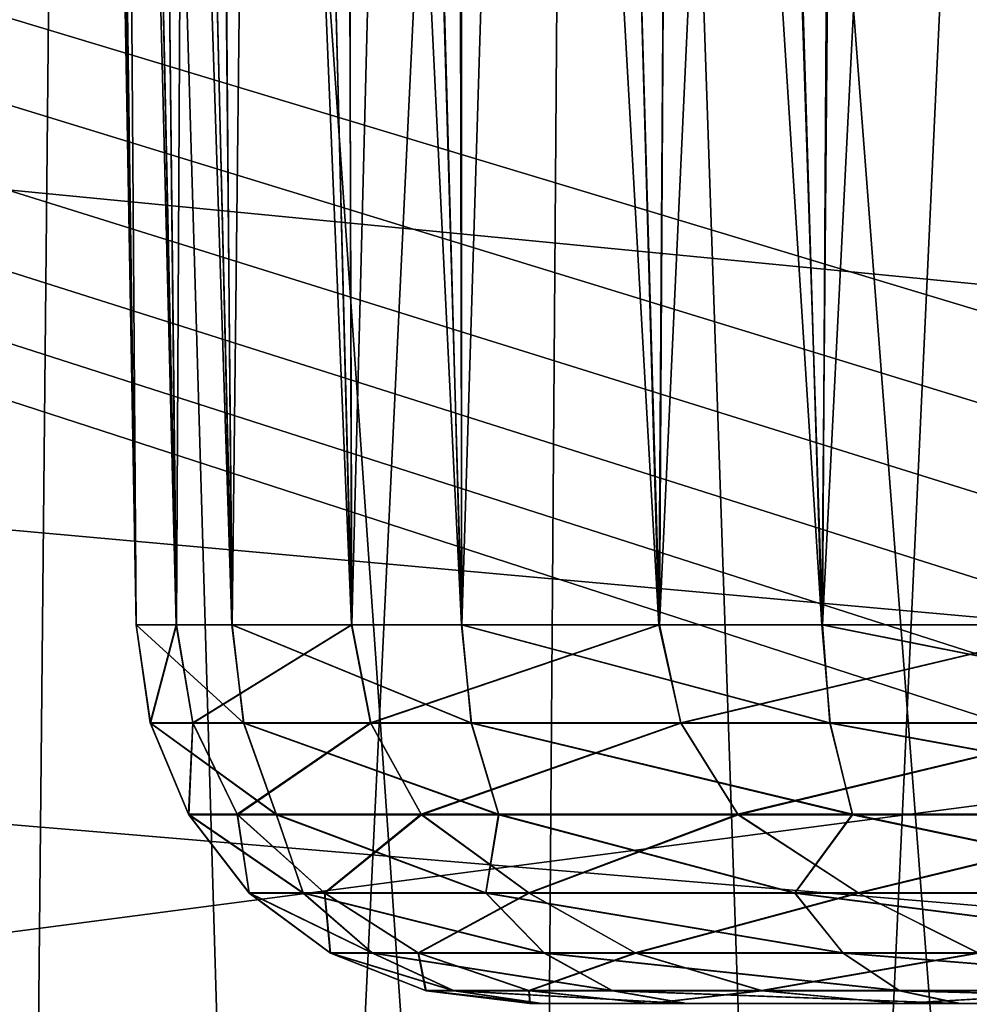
# Model space of a CAD drawing. Header units: millimetres. Extents: x -30.5 to 30.5, y -15 to 54.
# Tile 177 of 256: x -7 to -6.3, y -3 to -2.2. Entities that reach past the tile are written whole.
import ezdxf

# ---------------------------------------------------------------- set-up
doc = ezdxf.new("R2010")
doc.units = ezdxf.units.MM
doc.header["$LTSCALE"] = 65.185185
for name, color, linetype in [('18', 7, 'CONTINUOUS'), ('200', 7, 'CONTINUOUS'), ('201', 7, 'CONTINUOUS'), ('21', 7, 'CONTINUOUS'), ('22', 7, 'CONTINUOUS'), ('25', 7, 'CONTINUOUS'), ('26', 7, 'CONTINUOUS'), ('27', 7, 'CONTINUOUS'), ('30', 7, 'CONTINUOUS'), ('31', 7, 'CONTINUOUS'), ('4', 7, 'CONTINUOUS'), ('6', 7, 'CONTINUOUS'), ('8', 7, 'CONTINUOUS'), ('9', 7, 'CONTINUOUS')]:
    doc.layers.add(name, color=color, linetype=linetype)

msp = doc.modelspace()

# ---------------------------------------------------------------- linework, layer by layer
at = {"layer": '18', "color": 7, "linetype": 'CONTINUOUS'}
for points in [[(-6.95704, 0.51745, -5.11628), (-7.32193, 0.51745, -5.31236), (-7.0064, -4.5003, -5.33419), (-6.95704, 0.51745, -5.11628)], [(-6.80906, -4.5003, -5.24321), (-6.95704, 0.51745, -5.11628), (-7.0064, -4.5003, -5.33419), (-6.80906, -4.5003, -5.24321)], [(-6.56823, 0.51745, -4.97337), (-6.95704, 0.51745, -5.11628), (-6.60519, -4.5003, -5.168), (-6.56823, 0.51745, -4.97337)], [(-6.60519, -4.5003, -5.168), (-6.95704, 0.51745, -5.11628), (-6.80906, -4.5003, -5.24321), (-6.60519, -4.5003, -5.168)], [(-6.39605, -4.5003, -5.10902), (-6.56823, 0.51745, -4.97337), (-6.60519, -4.5003, -5.168), (-6.39605, -4.5003, -5.10902)], [(-6.16321, 0.51745, -4.88648), (-6.56823, 0.51745, -4.97337), (-6.18293, -4.5003, -5.06662), (-6.16321, 0.51745, -4.88648)], [(-6.18293, -4.5003, -5.06662), (-6.56823, 0.51745, -4.97337), (-6.39605, -4.5003, -5.10902), (-6.18293, -4.5003, -5.06662)]]:
    msp.add_3dface(points, dxfattribs=at)
at = {"layer": '200', "linetype": 'CONTINUOUS'}
for points in [[(-15.4814, -0.39891, 55), (30.3236, -6, 55), (-15.45, 0, 55), (-15.4814, -0.39891, 55)], [(17.21202, -2.4252, 55), (16.84234, -2.27207, 55), (-15.45, 0, 55), (17.21202, -2.4252, 55)], [(16.84234, -2.27207, 55), (16.50116, -2.063, 55), (-15.45, 0, 55), (16.84234, -2.27207, 55)], [(30.3236, -6, 55), (17.21202, -2.4252, 55), (-15.45, 0, 55), (30.3236, -6, 55)], [(-15.57481, -0.788, 55), (30.3236, -6, 55), (-15.4814, -0.39891, 55), (-15.57481, -0.788, 55)], [(-15.72794, -1.15769, 55), (30.3236, -6, 55), (-15.57481, -0.788, 55), (-15.72794, -1.15769, 55)], [(-15.93702, -1.49886, 55), (30.3236, -6, 55), (-15.72794, -1.15769, 55), (-15.93702, -1.49886, 55)], [(-16.19689, -1.80313, 55), (30.3236, -6, 55), (-15.93702, -1.49886, 55), (-16.19689, -1.80313, 55)], [(-16.50116, -2.063, 55), (30.3236, -6, 55), (-16.19689, -1.80313, 55), (-16.50116, -2.063, 55)], [(-16.84234, -2.27207, 55), (30.3236, -6, 55), (-16.50116, -2.063, 55), (-16.84234, -2.27207, 55)], [(-17.21202, -2.4252, 55), (30.3236, -6, 55), (-16.84234, -2.27207, 55), (-17.21202, -2.4252, 55)], [(-17.6011, -2.51861, 55), (30.3236, -6, 55), (-17.21202, -2.4252, 55), (-17.6011, -2.51861, 55)], [(-18, -2.55, 55), (30.3236, -6, 55), (-17.6011, -2.51861, 55), (-18, -2.55, 55)], [(-30.3236, -6, 55), (30.3236, -6, 55), (-18, -2.55, 55), (-30.3236, -6, 55)]]:
    msp.add_3dface(points, dxfattribs=at)
at = {"layer": '201', "linetype": 'CONTINUOUS'}
for points in [[(15.4814, -0.39891, -55), (-30.3236, -6, -55), (15.45, 0, -55), (15.4814, -0.39891, -55)], [(-30.3236, -6, -55), (-17.21202, -2.4252, -55), (15.45, 0, -55), (-30.3236, -6, -55)], [(-17.21202, -2.4252, -55), (-16.84234, -2.27207, -55), (15.45, 0, -55), (-17.21202, -2.4252, -55)], [(-16.84234, -2.27207, -55), (-16.50116, -2.063, -55), (15.45, 0, -55), (-16.84234, -2.27207, -55)], [(15.57481, -0.788, -55), (-30.3236, -6, -55), (15.4814, -0.39891, -55), (15.57481, -0.788, -55)], [(15.72794, -1.15769, -55), (-30.3236, -6, -55), (15.57481, -0.788, -55), (15.72794, -1.15769, -55)], [(15.93702, -1.49886, -55), (-30.3236, -6, -55), (15.72794, -1.15769, -55), (15.93702, -1.49886, -55)], [(16.19689, -1.80313, -55), (-30.3236, -6, -55), (15.93702, -1.49886, -55), (16.19689, -1.80313, -55)], [(16.50116, -2.063, -55), (-30.3236, -6, -55), (16.19689, -1.80313, -55), (16.50116, -2.063, -55)], [(16.84234, -2.27207, -55), (-30.3236, -6, -55), (16.50116, -2.063, -55), (16.84234, -2.27207, -55)], [(17.21202, -2.4252, -55), (-30.3236, -6, -55), (16.84234, -2.27207, -55), (17.21202, -2.4252, -55)], [(17.6011, -2.51861, -55), (-30.3236, -6, -55), (17.21202, -2.4252, -55), (17.6011, -2.51861, -55)], [(18, -2.55, -55), (-30.3236, -6, -55), (17.6011, -2.51861, -55), (18, -2.55, -55)], [(30.3236, -6, -55), (-30.3236, -6, -55), (18, -2.55, -55), (30.3236, -6, -55)]]:
    msp.add_3dface(points, dxfattribs=at)
at = {"layer": '21', "color": 7, "linetype": 'CONTINUOUS'}
for points in [[(-6.95704, 0.51745, 27.38372), (-7.32193, 0.51745, 27.18764), (-7.0064, -4.5003, 27.16581), (-6.95704, 0.51745, 27.38372)], [(-6.80906, -4.5003, 27.25679), (-6.95704, 0.51745, 27.38372), (-7.0064, -4.5003, 27.16581), (-6.80906, -4.5003, 27.25679)], [(-6.56823, 0.51745, 27.52663), (-6.95704, 0.51745, 27.38372), (-6.60519, -4.5003, 27.332), (-6.56823, 0.51745, 27.52663)], [(-6.60519, -4.5003, 27.332), (-6.95704, 0.51745, 27.38372), (-6.80906, -4.5003, 27.25679), (-6.60519, -4.5003, 27.332)], [(-6.39605, -4.5003, 27.39098), (-6.56823, 0.51745, 27.52663), (-6.60519, -4.5003, 27.332), (-6.39605, -4.5003, 27.39098)], [(-6.16321, 0.51745, 27.61352), (-6.56823, 0.51745, 27.52663), (-6.18293, -4.5003, 27.43338), (-6.16321, 0.51745, 27.61352)], [(-6.18293, -4.5003, 27.43338), (-6.56823, 0.51745, 27.52663), (-6.39605, -4.5003, 27.39098), (-6.18293, -4.5003, 27.43338)]]:
    msp.add_3dface(points, dxfattribs=at)
at = {"layer": '22', "color": 7, "linetype": 'CONTINUOUS'}
for points in [[(-6.95704, 0.51745, 22.01627), (-7.19599, -4.5003, 22.34036), (-7.32193, 0.51745, 22.21236), (-6.95704, 0.51745, 22.01627)], [(-7.0064, -4.5003, 22.23419), (-7.19599, -4.5003, 22.34036), (-6.95704, 0.51745, 22.01627), (-7.0064, -4.5003, 22.23419)], [(-6.80906, -4.5003, 22.14321), (-7.0064, -4.5003, 22.23419), (-6.95704, 0.51745, 22.01627), (-6.80906, -4.5003, 22.14321)], [(-6.56823, 0.51745, 21.87337), (-6.80906, -4.5003, 22.14321), (-6.95704, 0.51745, 22.01627), (-6.56823, 0.51745, 21.87337)], [(-6.60519, -4.5003, 22.068), (-6.80906, -4.5003, 22.14321), (-6.56823, 0.51745, 21.87337), (-6.60519, -4.5003, 22.068)], [(-6.39605, -4.5003, 22.00902), (-6.60519, -4.5003, 22.068), (-6.56823, 0.51745, 21.87337), (-6.39605, -4.5003, 22.00902)], [(-6.16321, 0.51745, 21.78648), (-6.39605, -4.5003, 22.00902), (-6.56823, 0.51745, 21.87337), (-6.16321, 0.51745, 21.78648)], [(-6.18293, -4.5003, 21.96662), (-6.39605, -4.5003, 22.00902), (-6.16321, 0.51745, 21.78648), (-6.18293, -4.5003, 21.96662)]]:
    msp.add_3dface(points, dxfattribs=at)
at = {"layer": '25', "color": 7, "linetype": 'CONTINUOUS'}
for points in [[(-6.95704, 0.51745, -10.48373), (-7.19599, -4.5003, -10.15964), (-7.32193, 0.51745, -10.28764), (-6.95704, 0.51745, -10.48373)], [(-7.0064, -4.5003, -10.26581), (-7.19599, -4.5003, -10.15964), (-6.95704, 0.51745, -10.48373), (-7.0064, -4.5003, -10.26581)], [(-6.80906, -4.5003, -10.35679), (-7.0064, -4.5003, -10.26581), (-6.95704, 0.51745, -10.48373), (-6.80906, -4.5003, -10.35679)], [(-6.56823, 0.51745, -10.62663), (-6.80906, -4.5003, -10.35679), (-6.95704, 0.51745, -10.48373), (-6.56823, 0.51745, -10.62663)], [(-6.60519, -4.5003, -10.432), (-6.80906, -4.5003, -10.35679), (-6.56823, 0.51745, -10.62663), (-6.60519, -4.5003, -10.432)], [(-6.39605, -4.5003, -10.49098), (-6.60519, -4.5003, -10.432), (-6.56823, 0.51745, -10.62663), (-6.39605, -4.5003, -10.49098)], [(-6.16321, 0.51745, -10.71352), (-6.39605, -4.5003, -10.49098), (-6.56823, 0.51745, -10.62663), (-6.16321, 0.51745, -10.71352)], [(-6.18293, -4.5003, -10.53338), (-6.39605, -4.5003, -10.49098), (-6.16321, 0.51745, -10.71352), (-6.18293, -4.5003, -10.53338)]]:
    msp.add_3dface(points, dxfattribs=at)
at = {"layer": '26', "color": 7, "linetype": 'CONTINUOUS'}
for points in [[(-6.99471, 1.70524, -40.04574), (-6.9779, 1.70524, -40.48668), (-6.91567, -2.70524, -39.82573), (-6.99471, 1.70524, -40.04574)], [(-6.98367, 1.70524, -39.60462), (-6.99471, 1.70524, -40.04574), (-6.91567, -2.70524, -39.82573), (-6.98367, 1.70524, -39.60462)], [(-6.94485, 1.70524, -39.16508), (-6.98367, 1.70524, -39.60462), (-6.84139, -2.70524, -38.97418), (-6.94485, 1.70524, -39.16508)], [(-6.84139, -2.70524, -38.97418), (-6.98367, 1.70524, -39.60462), (-6.91567, -2.70524, -39.82573), (-6.84139, -2.70524, -38.97418)], [(-6.9779, 1.70524, -40.48668), (-6.93333, 1.70524, -40.92568), (-6.88437, -2.70524, -40.67994), (-6.9779, 1.70524, -40.48668)], [(-6.91567, -2.70524, -39.82573), (-6.9779, 1.70524, -40.48668), (-6.88437, -2.70524, -40.67994), (-6.91567, -2.70524, -39.82573)], [(-6.87839, 1.70524, -38.72886), (-6.94485, 1.70524, -39.16508), (-6.84139, -2.70524, -38.97418), (-6.87839, 1.70524, -38.72886)], [(-6.93333, 1.70524, -40.92568), (-6.86117, 1.70524, -41.36099), (-6.88437, -2.70524, -40.67994), (-6.93333, 1.70524, -40.92568)], [(-6.88437, -2.70524, -40.67994), (-6.86117, 1.70524, -41.36099), (-6.74797, -2.70524, -41.52376), (-6.88437, -2.70524, -40.67994)], [(-6.78455, 1.70524, -38.29769), (-6.87839, 1.70524, -38.72886), (-6.66266, -2.70524, -38.1383), (-6.78455, 1.70524, -38.29769)], [(-6.66266, -2.70524, -38.1383), (-6.87839, 1.70524, -38.72886), (-6.84139, -2.70524, -38.97418), (-6.66266, -2.70524, -38.1383)], [(-6.86117, 1.70524, -41.36099), (-6.76171, 1.70524, -41.79089), (-6.74797, -2.70524, -41.52376), (-6.86117, 1.70524, -41.36099)], [(-6.66372, 1.70524, -37.8733), (-6.78455, 1.70524, -38.29769), (-6.66266, -2.70524, -38.1383), (-6.66372, 1.70524, -37.8733)], [(-6.76171, 1.70524, -41.79089), (-6.63534, 1.70524, -42.21366), (-6.74797, -2.70524, -41.52376), (-6.76171, 1.70524, -41.79089)], [(-6.74797, -2.70524, -41.52376), (-6.63534, 1.70524, -42.21366), (-6.50854, -2.70524, -42.34433), (-6.74797, -2.70524, -41.52376)], [(-6.51637, 1.70524, -37.45738), (-6.66372, 1.70524, -37.8733), (-6.3822, -2.70524, -37.33084), (-6.51637, 1.70524, -37.45738)], [(-6.3822, -2.70524, -37.33084), (-6.66372, 1.70524, -37.8733), (-6.66266, -2.70524, -38.1383), (-6.3822, -2.70524, -37.33084)], [(-6.63534, 1.70524, -42.21366), (-6.48256, 1.70524, -42.62763), (-6.50854, -2.70524, -42.34433), (-6.63534, 1.70524, -42.21366)], [(-6.34309, 1.70524, -37.05157), (-6.51637, 1.70524, -37.45738), (-6.3822, -2.70524, -37.33084), (-6.34309, 1.70524, -37.05157)], [(-6.48256, 1.70524, -42.62763), (-6.30398, 1.70524, -43.03114), (-6.50854, -2.70524, -42.34433), (-6.48256, 1.70524, -42.62763)], [(-6.50854, -2.70524, -42.34433), (-6.30398, 1.70524, -43.03114), (-6.16974, -2.70524, -43.1291), (-6.50854, -2.70524, -42.34433)], [(-6.00431, -2.70524, -36.56413), (-6.34309, 1.70524, -37.05157), (-6.3822, -2.70524, -37.33084), (-6.00431, -2.70524, -36.56413)], [(-6.14456, 1.70524, -36.65749), (-6.34309, 1.70524, -37.05157), (-6.00431, -2.70524, -36.56413), (-6.14456, 1.70524, -36.65749)], [(-6.30398, 1.70524, -43.03114), (-6.10032, 1.70524, -43.42258), (-6.16974, -2.70524, -43.1291), (-6.30398, 1.70524, -43.03114)]]:
    msp.add_3dface(points, dxfattribs=at)
at = {"layer": '27', "color": 7, "linetype": 'CONTINUOUS'}
for points in [[(-6.88451, -2.70524, 40.67852), (-6.99457, 1.70524, 40.0636), (-6.91564, -2.70524, 39.82431), (-6.88451, -2.70524, 40.67852)], [(-6.97676, 1.70524, 40.50288), (-6.99457, 1.70524, 40.0636), (-6.88451, -2.70524, 40.67852), (-6.97676, 1.70524, 40.50288)], [(-6.99457, 1.70524, 40.0636), (-6.98475, 1.70524, 39.62408), (-6.91564, -2.70524, 39.82431), (-6.99457, 1.70524, 40.0636)], [(-6.98475, 1.70524, 39.62408), (-6.94734, 1.70524, 39.18604), (-6.91564, -2.70524, 39.82431), (-6.98475, 1.70524, 39.62408)], [(-6.93138, 1.70524, 40.94016), (-6.97676, 1.70524, 40.50288), (-6.88451, -2.70524, 40.67852), (-6.93138, 1.70524, 40.94016)], [(-6.91564, -2.70524, 39.82431), (-6.94734, 1.70524, 39.18604), (-6.84118, -2.70524, 38.97277), (-6.91564, -2.70524, 39.82431)], [(-6.94734, 1.70524, 39.18604), (-6.88248, 1.70524, 38.75122), (-6.84118, -2.70524, 38.97277), (-6.94734, 1.70524, 39.18604)], [(-6.74828, -2.70524, 41.52237), (-6.93138, 1.70524, 40.94016), (-6.88451, -2.70524, 40.67852), (-6.74828, -2.70524, 41.52237)], [(-6.85863, 1.70524, 41.37373), (-6.93138, 1.70524, 40.94016), (-6.74828, -2.70524, 41.52237), (-6.85863, 1.70524, 41.37373)], [(-6.88248, 1.70524, 38.75122), (-6.79044, 1.70524, 38.32133), (-6.84118, -2.70524, 38.97277), (-6.88248, 1.70524, 38.75122)], [(-6.75879, 1.70524, 41.80188), (-6.85863, 1.70524, 41.37373), (-6.74828, -2.70524, 41.52237), (-6.75879, 1.70524, 41.80188)], [(-6.84118, -2.70524, 38.97277), (-6.79044, 1.70524, 38.32133), (-6.66227, -2.70524, 38.13693), (-6.84118, -2.70524, 38.97277)], [(-6.79044, 1.70524, 38.32133), (-6.67157, 1.70524, 37.89807), (-6.66227, -2.70524, 38.13693), (-6.79044, 1.70524, 38.32133)], [(-6.50902, -2.70524, 42.34299), (-6.75879, 1.70524, 41.80188), (-6.74828, -2.70524, 41.52237), (-6.50902, -2.70524, 42.34299)], [(-6.63225, 1.70524, 42.2229), (-6.75879, 1.70524, 41.80188), (-6.50902, -2.70524, 42.34299), (-6.63225, 1.70524, 42.2229)], [(-6.67157, 1.70524, 37.89807), (-6.52635, 1.70524, 37.48311), (-6.66227, -2.70524, 38.13693), (-6.67157, 1.70524, 37.89807)], [(-6.66227, -2.70524, 38.13693), (-6.52635, 1.70524, 37.48311), (-6.38165, -2.70524, 37.32952), (-6.66227, -2.70524, 38.13693)], [(-6.4795, 1.70524, 42.63515), (-6.63225, 1.70524, 42.2229), (-6.50902, -2.70524, 42.34299), (-6.4795, 1.70524, 42.63515)], [(-6.52635, 1.70524, 37.48311), (-6.35535, 1.70524, 37.0781), (-6.38165, -2.70524, 37.32952), (-6.52635, 1.70524, 37.48311)], [(-6.17038, -2.70524, 43.12783), (-6.4795, 1.70524, 42.63515), (-6.50902, -2.70524, 42.34299), (-6.17038, -2.70524, 43.12783)], [(-6.30117, 1.70524, 43.03699), (-6.4795, 1.70524, 42.63515), (-6.17038, -2.70524, 43.12783), (-6.30117, 1.70524, 43.03699)], [(-6.38165, -2.70524, 37.32952), (-6.15925, 1.70524, 36.68463), (-6.0036, -2.70524, 36.56289), (-6.38165, -2.70524, 37.32952)], [(-6.35535, 1.70524, 37.0781), (-6.15925, 1.70524, 36.68463), (-6.38165, -2.70524, 37.32952), (-6.35535, 1.70524, 37.0781)], [(-6.09794, 1.70524, 43.42683), (-6.30117, 1.70524, 43.03699), (-6.17038, -2.70524, 43.12783), (-6.09794, 1.70524, 43.42683)]]:
    msp.add_3dface(points, dxfattribs=at)
at = {"layer": '30', "color": 7, "linetype": 'CONTINUOUS'}
for points in [[(-6.84139, -2.70524, -38.97418), (-6.91567, -2.70524, -39.82573), (-6.83207, -2.78185, -38.98853), (-6.84139, -2.70524, -38.97418)], [(-6.91567, -2.70524, -39.82573), (-6.88437, -2.70524, -40.67994), (-6.90468, -2.78185, -39.84001), (-6.91567, -2.70524, -39.82573)], [(-6.83207, -2.78185, -38.98853), (-6.91567, -2.70524, -39.82573), (-6.90468, -2.78185, -39.84001), (-6.83207, -2.78185, -38.98853)], [(-6.90468, -2.78185, -39.84001), (-6.88437, -2.70524, -40.67994), (-6.87158, -2.78185, -40.69394), (-6.90468, -2.78185, -39.84001)], [(-6.88437, -2.70524, -40.67994), (-6.74797, -2.70524, -41.52376), (-6.87158, -2.78185, -40.69394), (-6.88437, -2.70524, -40.67994)], [(-6.87158, -2.78185, -40.69394), (-6.74797, -2.70524, -41.52376), (-6.73328, -2.78185, -41.53724), (-6.87158, -2.78185, -40.69394)], [(-6.65486, -2.78185, -38.15254), (-6.84139, -2.70524, -38.97418), (-6.83207, -2.78185, -38.98853), (-6.65486, -2.78185, -38.15254)], [(-6.66266, -2.70524, -38.1383), (-6.84139, -2.70524, -38.97418), (-6.65486, -2.78185, -38.15254), (-6.66266, -2.70524, -38.1383)], [(-6.74797, -2.70524, -41.52376), (-6.50854, -2.70524, -42.34433), (-6.73328, -2.78185, -41.53724), (-6.74797, -2.70524, -41.52376)], [(-6.73328, -2.78185, -41.53724), (-6.50854, -2.70524, -42.34433), (-6.4919, -2.78185, -42.35701), (-6.73328, -2.78185, -41.53724)], [(-6.37576, -2.78185, -37.34484), (-6.66266, -2.70524, -38.1383), (-6.65486, -2.78185, -38.15254), (-6.37576, -2.78185, -37.34484)], [(-6.3822, -2.70524, -37.33084), (-6.66266, -2.70524, -38.1383), (-6.37576, -2.78185, -37.34484), (-6.3822, -2.70524, -37.33084)], [(-6.50854, -2.70524, -42.34433), (-6.16974, -2.70524, -43.1291), (-6.4919, -2.78185, -42.35701), (-6.50854, -2.70524, -42.34433)], [(-6.4919, -2.78185, -42.35701), (-6.16974, -2.70524, -43.1291), (-6.15112, -2.78185, -43.14069), (-6.4919, -2.78185, -42.35701)], [(-6.00431, -2.70524, -36.56413), (-6.3822, -2.70524, -37.33084), (-5.99905, -2.78185, -36.57778), (-6.00431, -2.70524, -36.56413)], [(-5.99905, -2.78185, -36.57778), (-6.3822, -2.70524, -37.33084), (-6.37576, -2.78185, -37.34484), (-5.99905, -2.78185, -36.57778)], [(-6.80668, -2.85308, -39.02663), (-6.90468, -2.78185, -39.84001), (-6.87483, -2.85308, -39.87762), (-6.80668, -2.85308, -39.02663)], [(-6.90468, -2.78185, -39.84001), (-6.87158, -2.78185, -40.69394), (-6.87483, -2.85308, -39.87762), (-6.90468, -2.78185, -39.84001)], [(-6.83207, -2.78185, -38.98853), (-6.90468, -2.78185, -39.84001), (-6.80668, -2.85308, -39.02663), (-6.83207, -2.78185, -38.98853)], [(-6.87483, -2.85308, -39.87762), (-6.87158, -2.78185, -40.69394), (-6.83701, -2.85308, -40.73049), (-6.87483, -2.85308, -39.87762)], [(-6.87158, -2.78185, -40.69394), (-6.73328, -2.78185, -41.53724), (-6.83701, -2.85308, -40.73049), (-6.87158, -2.78185, -40.69394)], [(-6.83701, -2.85308, -40.73049), (-6.73328, -2.78185, -41.53724), (-6.69379, -2.85308, -41.5721), (-6.83701, -2.85308, -40.73049)], [(-6.63359, -2.85308, -38.19064), (-6.83207, -2.78185, -38.98853), (-6.80668, -2.85308, -39.02663), (-6.63359, -2.85308, -38.19064)], [(-6.65486, -2.78185, -38.15254), (-6.83207, -2.78185, -38.98853), (-6.63359, -2.85308, -38.19064), (-6.65486, -2.78185, -38.15254)], [(-6.73328, -2.78185, -41.53724), (-6.4919, -2.78185, -42.35701), (-6.69379, -2.85308, -41.5721), (-6.73328, -2.78185, -41.53724)], [(-6.69379, -2.85308, -41.5721), (-6.4919, -2.78185, -42.35701), (-6.44738, -2.85308, -42.38948), (-6.69379, -2.85308, -41.5721)], [(-6.35824, -2.85308, -37.38255), (-6.65486, -2.78185, -38.15254), (-6.63359, -2.85308, -38.19064), (-6.35824, -2.85308, -37.38255)], [(-6.37576, -2.78185, -37.34484), (-6.65486, -2.78185, -38.15254), (-6.35824, -2.85308, -37.38255), (-6.37576, -2.78185, -37.34484)], [(-6.4919, -2.78185, -42.35701), (-6.15112, -2.78185, -43.14069), (-6.44738, -2.85308, -42.38948), (-6.4919, -2.78185, -42.35701)], [(-6.44738, -2.85308, -42.38948), (-6.15112, -2.78185, -43.14069), (-6.10157, -2.85308, -43.17003), (-6.44738, -2.85308, -42.38948)], [(-5.98488, -2.85308, -36.61481), (-6.37576, -2.78185, -37.34484), (-6.35824, -2.85308, -37.38255), (-5.98488, -2.85308, -36.61481)], [(-5.99905, -2.78185, -36.57778), (-6.37576, -2.78185, -37.34484), (-5.98488, -2.85308, -36.61481), (-5.99905, -2.78185, -36.57778)], [(-6.78575, -2.91408, -39.2409), (-6.87483, -2.85308, -39.87762), (-6.82772, -2.91408, -40.06972), (-6.78575, -2.91408, -39.2409)], [(-6.87483, -2.85308, -39.87762), (-6.83701, -2.85308, -40.73049), (-6.82772, -2.91408, -40.06972), (-6.87483, -2.85308, -39.87762)], [(-6.80668, -2.85308, -39.02663), (-6.87483, -2.85308, -39.87762), (-6.78575, -2.91408, -39.2409), (-6.80668, -2.85308, -39.02663)], [(-6.83701, -2.85308, -40.73049), (-6.69379, -2.85308, -41.5721), (-6.76883, -2.91408, -40.89751), (-6.83701, -2.85308, -40.73049)], [(-6.82772, -2.91408, -40.06972), (-6.83701, -2.85308, -40.73049), (-6.76883, -2.91408, -40.89751), (-6.82772, -2.91408, -40.06972)], [(-6.64354, -2.91408, -38.42329), (-6.80668, -2.85308, -39.02663), (-6.78575, -2.91408, -39.2409), (-6.64354, -2.91408, -38.42329)], [(-6.63359, -2.85308, -38.19064), (-6.80668, -2.85308, -39.02663), (-6.64354, -2.91408, -38.42329), (-6.63359, -2.85308, -38.19064)], [(-6.76883, -2.91408, -40.89751), (-6.69379, -2.85308, -41.5721), (-6.60996, -2.91408, -41.71204), (-6.76883, -2.91408, -40.89751)], [(-6.69379, -2.85308, -41.5721), (-6.44738, -2.85308, -42.38948), (-6.60996, -2.91408, -41.71204), (-6.69379, -2.85308, -41.5721)], [(-6.40319, -2.91408, -37.62898), (-6.63359, -2.85308, -38.19064), (-6.64354, -2.91408, -38.42329), (-6.40319, -2.91408, -37.62898)], [(-6.35824, -2.85308, -37.38255), (-6.63359, -2.85308, -38.19064), (-6.40319, -2.91408, -37.62898), (-6.35824, -2.85308, -37.38255)], [(-6.60996, -2.91408, -41.71204), (-6.44738, -2.85308, -42.38948), (-6.35344, -2.91408, -42.50128), (-6.60996, -2.91408, -41.71204)], [(-6.44738, -2.85308, -42.38948), (-6.10157, -2.85308, -43.17003), (-6.35344, -2.91408, -42.50128), (-6.44738, -2.85308, -42.38948)], [(-6.06826, -2.91408, -36.86969), (-6.35824, -2.85308, -37.38255), (-6.40319, -2.91408, -37.62898), (-6.06826, -2.91408, -36.86969)], [(-5.98488, -2.85308, -36.61481), (-6.35824, -2.85308, -37.38255), (-6.06826, -2.91408, -36.86969), (-5.98488, -2.85308, -36.61481)], [(-6.35344, -2.91408, -42.50128), (-6.10157, -2.85308, -43.17003), (-6.00308, -2.91408, -43.25357), (-6.35344, -2.91408, -42.50128)], [(-6.78575, -2.91408, -39.2409), (-6.82772, -2.91408, -40.06972), (-6.73185, -2.96079, -39.31904), (-6.78575, -2.91408, -39.2409)], [(-6.82772, -2.91408, -40.06972), (-6.76883, -2.91408, -40.89751), (-6.76461, -2.96079, -40.14672), (-6.82772, -2.91408, -40.06972)], [(-6.73185, -2.96079, -39.31904), (-6.82772, -2.91408, -40.06972), (-6.76461, -2.96079, -40.14672), (-6.73185, -2.96079, -39.31904)], [(-6.64354, -2.91408, -38.42329), (-6.78575, -2.91408, -39.2409), (-6.59819, -2.96079, -38.50156), (-6.64354, -2.91408, -38.42329)], [(-6.59819, -2.96079, -38.50156), (-6.78575, -2.91408, -39.2409), (-6.73185, -2.96079, -39.31904), (-6.59819, -2.96079, -38.50156)], [(-6.76883, -2.91408, -40.89751), (-6.60996, -2.91408, -41.71204), (-6.69599, -2.96079, -40.97221), (-6.76883, -2.91408, -40.89751)], [(-6.76461, -2.96079, -40.14672), (-6.76883, -2.91408, -40.89751), (-6.69599, -2.96079, -40.97221), (-6.76461, -2.96079, -40.14672)], [(-6.69599, -2.96079, -40.97221), (-6.60996, -2.91408, -41.71204), (-6.52702, -2.96079, -41.78312), (-6.69599, -2.96079, -40.97221)], [(-6.36565, -2.96079, -37.70654), (-6.64354, -2.91408, -38.42329), (-6.59819, -2.96079, -38.50156), (-6.36565, -2.96079, -37.70654)], [(-6.40319, -2.91408, -37.62898), (-6.64354, -2.91408, -38.42329), (-6.36565, -2.96079, -37.70654), (-6.40319, -2.91408, -37.62898)], [(-6.60996, -2.91408, -41.71204), (-6.35344, -2.91408, -42.50128), (-6.52702, -2.96079, -41.78312), (-6.60996, -2.91408, -41.71204)], [(-6.52702, -2.96079, -41.78312), (-6.35344, -2.91408, -42.50128), (-6.26022, -2.96079, -42.56731), (-6.52702, -2.96079, -41.78312)], [(-6.06826, -2.91408, -36.86969), (-6.40319, -2.91408, -37.62898), (-6.03771, -2.96079, -36.9459), (-6.06826, -2.91408, -36.86969)], [(-6.03771, -2.96079, -36.9459), (-6.40319, -2.91408, -37.62898), (-6.36565, -2.96079, -37.70654), (-6.03771, -2.96079, -36.9459)], [(-6.35344, -2.91408, -42.50128), (-6.00308, -2.91408, -43.25357), (-6.26022, -2.96079, -42.56731), (-6.35344, -2.91408, -42.50128)], [(-6.66848, -2.99008, -39.41128), (-6.76461, -2.96079, -40.14672), (-6.6902, -2.99008, -40.23764), (-6.66848, -2.99008, -39.41128)], [(-6.76461, -2.96079, -40.14672), (-6.69599, -2.96079, -40.97221), (-6.6902, -2.99008, -40.23764), (-6.76461, -2.96079, -40.14672)], [(-6.73185, -2.96079, -39.31904), (-6.76461, -2.96079, -40.14672), (-6.66848, -2.99008, -39.41128), (-6.73185, -2.96079, -39.31904)], [(-6.54508, -2.99008, -38.59389), (-6.73185, -2.96079, -39.31904), (-6.66848, -2.99008, -39.41128), (-6.54508, -2.99008, -38.59389)], [(-6.59819, -2.96079, -38.50156), (-6.73185, -2.96079, -39.31904), (-6.54508, -2.99008, -38.59389), (-6.59819, -2.96079, -38.50156)], [(-6.6902, -2.99008, -40.23764), (-6.69599, -2.96079, -40.97221), (-6.6099, -2.99008, -41.06038), (-6.6902, -2.99008, -40.23764)], [(-6.69599, -2.96079, -40.97221), (-6.52702, -2.96079, -41.78312), (-6.6099, -2.99008, -41.06038), (-6.69599, -2.96079, -40.97221)], [(-6.6099, -2.99008, -41.06038), (-6.52702, -2.96079, -41.78312), (-6.42882, -2.99008, -41.86695), (-6.6099, -2.99008, -41.06038)], [(-6.36565, -2.96079, -37.70654), (-6.59819, -2.96079, -38.50156), (-6.32188, -2.99008, -37.79795), (-6.36565, -2.96079, -37.70654)], [(-6.32188, -2.99008, -37.79795), (-6.59819, -2.96079, -38.50156), (-6.54508, -2.99008, -38.59389), (-6.32188, -2.99008, -37.79795)], [(-6.52702, -2.96079, -41.78312), (-6.26022, -2.96079, -42.56731), (-6.42882, -2.99008, -41.86695), (-6.52702, -2.96079, -41.78312)], [(-6.42882, -2.99008, -41.86695), (-6.26022, -2.96079, -42.56731), (-6.14971, -2.99008, -42.64506), (-6.42882, -2.99008, -41.86695)], [(-6.00229, -2.99008, -37.03558), (-6.36565, -2.96079, -37.70654), (-6.32188, -2.99008, -37.79795), (-6.00229, -2.99008, -37.03558)], [(-6.03771, -2.96079, -36.9459), (-6.36565, -2.96079, -37.70654), (-6.00229, -2.99008, -37.03558), (-6.03771, -2.96079, -36.9459)], [(-6.60006, -3, -39.51424), (-6.66848, -2.99008, -39.41128), (-6.6902, -2.99008, -40.23764), (-6.60006, -3, -39.51424)], [(-6.60922, -3, -40.33922), (-6.6902, -2.99008, -40.23764), (-6.6099, -2.99008, -41.06038), (-6.60922, -3, -40.33922)], [(-6.60922, -3, -40.33922), (-6.60006, -3, -39.51424), (-6.6902, -2.99008, -40.23764), (-6.60922, -3, -40.33922)], [(-6.48834, -3, -38.69682), (-6.54508, -2.99008, -38.59389), (-6.66848, -2.99008, -39.41128), (-6.48834, -3, -38.69682)], [(-6.60006, -3, -39.51424), (-6.48834, -3, -38.69682), (-6.66848, -2.99008, -39.41128), (-6.60006, -3, -39.51424)], [(-6.51565, -3, -41.15892), (-6.6099, -2.99008, -41.06038), (-6.42882, -2.99008, -41.86695), (-6.51565, -3, -41.15892)], [(-6.51565, -3, -41.15892), (-6.60922, -3, -40.33922), (-6.6099, -2.99008, -41.06038), (-6.51565, -3, -41.15892)], [(-6.48834, -3, -38.69682), (-6.27577, -3, -37.89964), (-6.54508, -2.99008, -38.59389), (-6.48834, -3, -38.69682)], [(-6.27577, -3, -37.89964), (-6.32188, -2.99008, -37.79795), (-6.54508, -2.99008, -38.59389), (-6.27577, -3, -37.89964)], [(-6.32082, -3, -41.96061), (-6.51565, -3, -41.15892), (-6.42882, -2.99008, -41.86695), (-6.32082, -3, -41.96061)], [(-6.32082, -3, -41.96061), (-6.42882, -2.99008, -41.86695), (-6.14971, -2.99008, -42.64506), (-6.32082, -3, -41.96061)], [(-6.27577, -3, -37.89964), (-5.96567, -3, -37.13511), (-6.32188, -2.99008, -37.79795), (-6.27577, -3, -37.89964)], [(-5.96567, -3, -37.13511), (-6.00229, -2.99008, -37.03558), (-6.32188, -2.99008, -37.79795), (-5.96567, -3, -37.13511)], [(-6.02776, -3, -42.73183), (-6.32082, -3, -41.96061), (-6.14971, -2.99008, -42.64506), (-6.02776, -3, -42.73183)]]:
    msp.add_3dface(points, dxfattribs=at)
at = {"layer": '31', "color": 7, "linetype": 'CONTINUOUS'}
for points in [[(-6.88451, -2.70524, 40.67852), (-6.91564, -2.70524, 39.82431), (-6.90477, -2.78155, 39.84019), (-6.88451, -2.70524, 40.67852)], [(-6.91564, -2.70524, 39.82431), (-6.84118, -2.70524, 38.97277), (-6.83218, -2.78155, 38.98871), (-6.91564, -2.70524, 39.82431)], [(-6.90477, -2.78155, 39.84019), (-6.91564, -2.70524, 39.82431), (-6.83218, -2.78155, 38.98871), (-6.90477, -2.78155, 39.84019)], [(-6.87165, -2.78155, 40.69412), (-6.88451, -2.70524, 40.67852), (-6.90477, -2.78155, 39.84019), (-6.87165, -2.78155, 40.69412)], [(-6.74828, -2.70524, 41.52237), (-6.88451, -2.70524, 40.67852), (-6.87165, -2.78155, 40.69412), (-6.74828, -2.70524, 41.52237)], [(-6.73333, -2.78155, 41.53742), (-6.74828, -2.70524, 41.52237), (-6.87165, -2.78155, 40.69412), (-6.73333, -2.78155, 41.53742)], [(-6.84118, -2.70524, 38.97277), (-6.66227, -2.70524, 38.13693), (-6.65499, -2.78155, 38.15271), (-6.84118, -2.70524, 38.97277)], [(-6.83218, -2.78155, 38.98871), (-6.84118, -2.70524, 38.97277), (-6.65499, -2.78155, 38.15271), (-6.83218, -2.78155, 38.98871)], [(-6.50902, -2.70524, 42.34299), (-6.74828, -2.70524, 41.52237), (-6.73333, -2.78155, 41.53742), (-6.50902, -2.70524, 42.34299)], [(-6.49192, -2.78155, 42.35719), (-6.50902, -2.70524, 42.34299), (-6.73333, -2.78155, 41.53742), (-6.49192, -2.78155, 42.35719)], [(-6.66227, -2.70524, 38.13693), (-6.38165, -2.70524, 37.32952), (-6.37592, -2.78155, 37.345), (-6.66227, -2.70524, 38.13693)], [(-6.65499, -2.78155, 38.15271), (-6.66227, -2.70524, 38.13693), (-6.37592, -2.78155, 37.345), (-6.65499, -2.78155, 38.15271)], [(-6.17038, -2.70524, 43.12783), (-6.50902, -2.70524, 42.34299), (-6.49192, -2.78155, 42.35719), (-6.17038, -2.70524, 43.12783)], [(-6.15113, -2.78155, 43.14086), (-6.17038, -2.70524, 43.12783), (-6.49192, -2.78155, 42.35719), (-6.15113, -2.78155, 43.14086)], [(-6.38165, -2.70524, 37.32952), (-6.0036, -2.70524, 36.56289), (-5.99923, -2.78155, 36.57793), (-6.38165, -2.70524, 37.32952)], [(-6.37592, -2.78155, 37.345), (-6.38165, -2.70524, 37.32952), (-5.99923, -2.78155, 36.57793), (-6.37592, -2.78155, 37.345)], [(-6.87499, -2.85281, 39.87743), (-6.90477, -2.78155, 39.84019), (-6.80681, -2.85281, 39.02644), (-6.87499, -2.85281, 39.87743)], [(-6.90477, -2.78155, 39.84019), (-6.83218, -2.78155, 38.98871), (-6.80681, -2.85281, 39.02644), (-6.90477, -2.78155, 39.84019)], [(-6.87165, -2.78155, 40.69412), (-6.90477, -2.78155, 39.84019), (-6.87499, -2.85281, 39.87743), (-6.87165, -2.78155, 40.69412)], [(-6.83719, -2.85281, 40.73032), (-6.87165, -2.78155, 40.69412), (-6.87499, -2.85281, 39.87743), (-6.83719, -2.85281, 40.73032)], [(-6.73333, -2.78155, 41.53742), (-6.87165, -2.78155, 40.69412), (-6.83719, -2.85281, 40.73032), (-6.73333, -2.78155, 41.53742)], [(-6.69399, -2.85281, 41.57194), (-6.73333, -2.78155, 41.53742), (-6.83719, -2.85281, 40.73032), (-6.69399, -2.85281, 41.57194)], [(-6.83218, -2.78155, 38.98871), (-6.65499, -2.78155, 38.15271), (-6.6337, -2.85281, 38.19046), (-6.83218, -2.78155, 38.98871)], [(-6.80681, -2.85281, 39.02644), (-6.83218, -2.78155, 38.98871), (-6.6337, -2.85281, 38.19046), (-6.80681, -2.85281, 39.02644)], [(-6.49192, -2.78155, 42.35719), (-6.73333, -2.78155, 41.53742), (-6.69399, -2.85281, 41.57194), (-6.49192, -2.78155, 42.35719)], [(-6.4476, -2.85281, 42.38933), (-6.49192, -2.78155, 42.35719), (-6.69399, -2.85281, 41.57194), (-6.4476, -2.85281, 42.38933)], [(-6.65499, -2.78155, 38.15271), (-6.37592, -2.78155, 37.345), (-6.35834, -2.85281, 37.38237), (-6.65499, -2.78155, 38.15271)], [(-6.6337, -2.85281, 38.19046), (-6.65499, -2.78155, 38.15271), (-6.35834, -2.85281, 37.38237), (-6.6337, -2.85281, 38.19046)], [(-6.15113, -2.78155, 43.14086), (-6.49192, -2.78155, 42.35719), (-6.4476, -2.85281, 42.38933), (-6.15113, -2.78155, 43.14086)], [(-6.10182, -2.85281, 43.16989), (-6.15113, -2.78155, 43.14086), (-6.4476, -2.85281, 42.38933), (-6.10182, -2.85281, 43.16989)], [(-6.35834, -2.85281, 37.38237), (-6.37592, -2.78155, 37.345), (-5.98496, -2.85281, 36.61463), (-6.35834, -2.85281, 37.38237)], [(-6.37592, -2.78155, 37.345), (-5.99923, -2.78155, 36.57793), (-5.98496, -2.85281, 36.61463), (-6.37592, -2.78155, 37.345)], [(-6.83719, -2.85281, 40.73032), (-6.87499, -2.85281, 39.87743), (-6.82795, -2.91387, 40.06922), (-6.83719, -2.85281, 40.73032)], [(-6.87499, -2.85281, 39.87743), (-6.80681, -2.85281, 39.02644), (-6.78592, -2.91387, 39.2404), (-6.87499, -2.85281, 39.87743)], [(-6.82795, -2.91387, 40.06922), (-6.87499, -2.85281, 39.87743), (-6.78592, -2.91387, 39.2404), (-6.82795, -2.91387, 40.06922)], [(-6.76912, -2.91387, 40.89702), (-6.83719, -2.85281, 40.73032), (-6.82795, -2.91387, 40.06922), (-6.76912, -2.91387, 40.89702)], [(-6.69399, -2.85281, 41.57194), (-6.83719, -2.85281, 40.73032), (-6.76912, -2.91387, 40.89702), (-6.69399, -2.85281, 41.57194)], [(-6.80681, -2.85281, 39.02644), (-6.6337, -2.85281, 38.19046), (-6.64365, -2.91387, 38.4228), (-6.80681, -2.85281, 39.02644)], [(-6.78592, -2.91387, 39.2404), (-6.80681, -2.85281, 39.02644), (-6.64365, -2.91387, 38.4228), (-6.78592, -2.91387, 39.2404)], [(-6.61031, -2.91387, 41.71157), (-6.69399, -2.85281, 41.57194), (-6.76912, -2.91387, 40.89702), (-6.61031, -2.91387, 41.71157)], [(-6.4476, -2.85281, 42.38933), (-6.69399, -2.85281, 41.57194), (-6.61031, -2.91387, 41.71157), (-6.4476, -2.85281, 42.38933)], [(-6.64365, -2.91387, 38.4228), (-6.6337, -2.85281, 38.19046), (-6.40325, -2.91387, 37.62849), (-6.64365, -2.91387, 38.4228)], [(-6.6337, -2.85281, 38.19046), (-6.35834, -2.85281, 37.38237), (-6.40325, -2.91387, 37.62849), (-6.6337, -2.85281, 38.19046)], [(-6.35386, -2.91387, 42.50083), (-6.4476, -2.85281, 42.38933), (-6.61031, -2.91387, 41.71157), (-6.35386, -2.91387, 42.50083)], [(-6.10182, -2.85281, 43.16989), (-6.4476, -2.85281, 42.38933), (-6.35386, -2.91387, 42.50083), (-6.10182, -2.85281, 43.16989)], [(-6.40325, -2.91387, 37.62849), (-6.35834, -2.85281, 37.38237), (-6.06827, -2.91387, 36.86922), (-6.40325, -2.91387, 37.62849)], [(-6.35834, -2.85281, 37.38237), (-5.98496, -2.85281, 36.61463), (-6.06827, -2.91387, 36.86922), (-6.35834, -2.85281, 37.38237)], [(-6.00355, -2.91387, 43.25316), (-6.10182, -2.85281, 43.16989), (-6.35386, -2.91387, 42.50083), (-6.00355, -2.91387, 43.25316)], [(-6.76912, -2.91387, 40.89702), (-6.82795, -2.91387, 40.06922), (-6.76489, -2.96064, 40.14634), (-6.76912, -2.91387, 40.89702)], [(-6.82795, -2.91387, 40.06922), (-6.78592, -2.91387, 39.2404), (-6.73208, -2.96064, 39.31865), (-6.82795, -2.91387, 40.06922)], [(-6.76489, -2.96064, 40.14634), (-6.82795, -2.91387, 40.06922), (-6.73208, -2.96064, 39.31865), (-6.76489, -2.96064, 40.14634)], [(-6.73208, -2.96064, 39.31865), (-6.78592, -2.91387, 39.2404), (-6.59838, -2.96064, 38.50118), (-6.73208, -2.96064, 39.31865)], [(-6.78592, -2.91387, 39.2404), (-6.64365, -2.91387, 38.4228), (-6.59838, -2.96064, 38.50118), (-6.78592, -2.91387, 39.2404)], [(-6.61031, -2.91387, 41.71157), (-6.76912, -2.91387, 40.89702), (-6.69632, -2.96064, 40.97183), (-6.61031, -2.91387, 41.71157)], [(-6.69632, -2.96064, 40.97183), (-6.76912, -2.91387, 40.89702), (-6.76489, -2.96064, 40.14634), (-6.69632, -2.96064, 40.97183)], [(-6.52739, -2.96064, 41.78276), (-6.61031, -2.91387, 41.71157), (-6.69632, -2.96064, 40.97183), (-6.52739, -2.96064, 41.78276)], [(-6.64365, -2.91387, 38.4228), (-6.40325, -2.91387, 37.62849), (-6.3658, -2.96064, 37.70616), (-6.64365, -2.91387, 38.4228)], [(-6.59838, -2.96064, 38.50118), (-6.64365, -2.91387, 38.4228), (-6.3658, -2.96064, 37.70616), (-6.59838, -2.96064, 38.50118)], [(-6.35386, -2.91387, 42.50083), (-6.61031, -2.91387, 41.71157), (-6.52739, -2.96064, 41.78276), (-6.35386, -2.91387, 42.50083)], [(-6.26065, -2.96064, 42.56698), (-6.35386, -2.91387, 42.50083), (-6.52739, -2.96064, 41.78276), (-6.26065, -2.96064, 42.56698)], [(-6.40325, -2.91387, 37.62849), (-6.06827, -2.91387, 36.86922), (-6.03782, -2.96064, 36.94552), (-6.40325, -2.91387, 37.62849)], [(-6.3658, -2.96064, 37.70616), (-6.40325, -2.91387, 37.62849), (-6.03782, -2.96064, 36.94552), (-6.3658, -2.96064, 37.70616)], [(-6.00355, -2.91387, 43.25316), (-6.35386, -2.91387, 42.50083), (-6.26065, -2.96064, 42.56698), (-6.00355, -2.91387, 43.25316)], [(-6.69632, -2.96064, 40.97183), (-6.76489, -2.96064, 40.14634), (-6.69051, -2.99, 40.23725), (-6.69632, -2.96064, 40.97183)], [(-6.69051, -2.99, 40.23725), (-6.76489, -2.96064, 40.14634), (-6.66875, -2.99, 39.41088), (-6.69051, -2.99, 40.23725)], [(-6.76489, -2.96064, 40.14634), (-6.73208, -2.96064, 39.31865), (-6.66875, -2.99, 39.41088), (-6.76489, -2.96064, 40.14634)], [(-6.66875, -2.99, 39.41088), (-6.73208, -2.96064, 39.31865), (-6.5453, -2.99, 38.5935), (-6.66875, -2.99, 39.41088)], [(-6.73208, -2.96064, 39.31865), (-6.59838, -2.96064, 38.50118), (-6.5453, -2.99, 38.5935), (-6.73208, -2.96064, 39.31865)], [(-6.52739, -2.96064, 41.78276), (-6.69632, -2.96064, 40.97183), (-6.61027, -2.99, 41.06), (-6.52739, -2.96064, 41.78276)], [(-6.61027, -2.99, 41.06), (-6.69632, -2.96064, 40.97183), (-6.69051, -2.99, 40.23725), (-6.61027, -2.99, 41.06)], [(-6.42924, -2.99, 41.86659), (-6.52739, -2.96064, 41.78276), (-6.61027, -2.99, 41.06), (-6.42924, -2.99, 41.86659)], [(-6.5453, -2.99, 38.5935), (-6.59838, -2.96064, 38.50118), (-6.32206, -2.99, 37.79756), (-6.5453, -2.99, 38.5935)], [(-6.59838, -2.96064, 38.50118), (-6.3658, -2.96064, 37.70616), (-6.32206, -2.99, 37.79756), (-6.59838, -2.96064, 38.50118)], [(-6.26065, -2.96064, 42.56698), (-6.52739, -2.96064, 41.78276), (-6.42924, -2.99, 41.86659), (-6.26065, -2.96064, 42.56698)], [(-6.15018, -2.99, 42.64472), (-6.26065, -2.96064, 42.56698), (-6.42924, -2.99, 41.86659), (-6.15018, -2.99, 42.64472)], [(-6.32206, -2.99, 37.79756), (-6.3658, -2.96064, 37.70616), (-6.00243, -2.99, 37.03519), (-6.32206, -2.99, 37.79756)], [(-6.3658, -2.96064, 37.70616), (-6.03782, -2.96064, 36.94552), (-6.00243, -2.99, 37.03519), (-6.3658, -2.96064, 37.70616)], [(-6.60946, -3, 40.33437), (-6.61027, -2.99, 41.06), (-6.69051, -2.99, 40.23725), (-6.60946, -3, 40.33437)], [(-6.59971, -3, 39.5094), (-6.69051, -2.99, 40.23725), (-6.66875, -2.99, 39.41088), (-6.59971, -3, 39.5094)], [(-6.59971, -3, 39.5094), (-6.60946, -3, 40.33437), (-6.69051, -2.99, 40.23725), (-6.59971, -3, 39.5094)], [(-6.48738, -3, 38.69206), (-6.66875, -2.99, 39.41088), (-6.5453, -2.99, 38.5935), (-6.48738, -3, 38.69206)], [(-6.48738, -3, 38.69206), (-6.59971, -3, 39.5094), (-6.66875, -2.99, 39.41088), (-6.48738, -3, 38.69206)], [(-6.5165, -3, 41.15414), (-6.42924, -2.99, 41.86659), (-6.61027, -2.99, 41.06), (-6.5165, -3, 41.15414)], [(-6.60946, -3, 40.33437), (-6.5165, -3, 41.15414), (-6.61027, -2.99, 41.06), (-6.60946, -3, 40.33437)], [(-6.27423, -3, 37.89504), (-6.5453, -2.99, 38.5935), (-6.32206, -2.99, 37.79756), (-6.27423, -3, 37.89504)], [(-6.27423, -3, 37.89504), (-6.48738, -3, 38.69206), (-6.5453, -2.99, 38.5935), (-6.27423, -3, 37.89504)], [(-6.5165, -3, 41.15414), (-6.32226, -3, 41.95597), (-6.42924, -2.99, 41.86659), (-6.5165, -3, 41.15414)], [(-6.32226, -3, 41.95597), (-6.15018, -2.99, 42.64472), (-6.42924, -2.99, 41.86659), (-6.32226, -3, 41.95597)], [(-6.32226, -3, 41.95597), (-6.02976, -3, 42.72741), (-6.15018, -2.99, 42.64472), (-6.32226, -3, 41.95597)], [(-5.96357, -3, 37.13074), (-6.32206, -2.99, 37.79756), (-6.00243, -2.99, 37.03519), (-5.96357, -3, 37.13074)], [(-5.96357, -3, 37.13074), (-6.27423, -3, 37.89504), (-6.32206, -2.99, 37.79756), (-5.96357, -3, 37.13074)]]:
    msp.add_3dface(points, dxfattribs=at)
at = {"layer": '4', "color": 7, "linetype": 'CONTINUOUS'}
for points in [[(-20.05, 1.70262, 45.0026), (-5.57671, 1.70262, 45.0026), (-20.05, -14.50436, 45.14403), (-20.05, 1.70262, 45.0026)], [(-5.57671, 1.70262, 45.0026), (-5.50992, -0.49958, 45.02181), (-20.05, -14.50436, 45.14403), (-5.57671, 1.70262, 45.0026)], [(-5.50992, -0.49958, 45.02181), (-5.44233, -2.70785, 45.04108), (-20.05, -14.50436, 45.14403), (-5.50992, -0.49958, 45.02181)], [(-5.44233, -2.70785, 45.04108), (-5.43189, -2.79186, 45.04182), (-20.05, -14.50436, 45.14403), (-5.44233, -2.70785, 45.04108)], [(-5.43189, -2.79186, 45.04182), (-5.40543, -2.87507, 45.04254), (-20.05, -14.50436, 45.14403), (-5.43189, -2.79186, 45.04182)], [(-5.40543, -2.87507, 45.04254), (-5.36052, -2.95917, 45.04328), (-20.05, -14.50436, 45.14403), (-5.40543, -2.87507, 45.04254)], [(-5.36052, -2.95917, 45.04328), (-5.29496, -3.04166, 45.044), (-20.05, -14.50436, 45.14403), (-5.36052, -2.95917, 45.04328)]]:
    msp.add_3dface(points, dxfattribs=at)
at = {"layer": '6', "color": 7, "linetype": 'CONTINUOUS'}
for points in [[(-5.2988, -3.0376, -45.04396), (-20.05, 1.70262, -45.0026), (-5.20986, -3.11717, -45.04466), (-5.2988, -3.0376, -45.04396)], [(-5.36397, -2.95384, -45.04323), (-20.05, 1.70262, -45.0026), (-5.2988, -3.0376, -45.04396), (-5.36397, -2.95384, -45.04323)], [(-5.40783, -2.86922, -45.04249), (-20.05, 1.70262, -45.0026), (-5.36397, -2.95384, -45.04323), (-5.40783, -2.86922, -45.04249)], [(-5.43301, -2.78665, -45.04177), (-20.05, 1.70262, -45.0026), (-5.40783, -2.86922, -45.04249), (-5.43301, -2.78665, -45.04177)], [(-5.44233, -2.70785, -45.04108), (-20.05, 1.70262, -45.0026), (-5.43301, -2.78665, -45.04177), (-5.44233, -2.70785, -45.04108)], [(-5.50992, -0.49958, -45.02181), (-20.05, 1.70262, -45.0026), (-5.44233, -2.70785, -45.04108), (-5.50992, -0.49958, -45.02181)], [(-20.05, 1.70262, -45.0026), (-0.58181, -7.17298, -45.08005), (-5.20986, -3.11717, -45.04466), (-20.05, 1.70262, -45.0026)], [(-0.46975, -7.24139, -45.08065), (-0.58181, -7.17298, -45.08005), (-20.05, 1.70262, -45.0026), (-0.46975, -7.24139, -45.08065)], [(-20.05, -14.50436, -45.14403), (-0.46975, -7.24139, -45.08065), (-20.05, 1.70262, -45.0026), (-20.05, -14.50436, -45.14403)]]:
    msp.add_3dface(points, dxfattribs=at)
at = {"layer": '8', "color": 7, "linetype": 'CONTINUOUS'}
for points in [[(-6.60922, -3, -40.33922), (-6.51565, -3, -41.15892), (-6.60006, -3, -39.51424), (-6.60922, -3, -40.33922)], [(-6.60006, -3, -39.51424), (-6.51565, -3, -41.15892), (-6.48834, -3, -38.69682), (-6.60006, -3, -39.51424)], [(-6.51565, -3, -41.15892), (-6.32082, -3, -41.96061), (-6.48834, -3, -38.69682), (-6.51565, -3, -41.15892)], [(-6.48834, -3, -38.69682), (-6.32082, -3, -41.96061), (-6.27577, -3, -37.89964), (-6.48834, -3, -38.69682)], [(-6.32082, -3, -41.96061), (-6.02776, -3, -42.73183), (-6.27577, -3, -37.89964), (-6.32082, -3, -41.96061)], [(-6.27577, -3, -37.89964), (-6.02776, -3, -42.73183), (-5.96567, -3, -37.13511), (-6.27577, -3, -37.89964)]]:
    msp.add_3dface(points, dxfattribs=at)
at = {"layer": '9', "color": 7, "linetype": 'CONTINUOUS'}
for points in [[(-6.60946, -3, 40.33437), (-6.59971, -3, 39.5094), (-6.5165, -3, 41.15414), (-6.60946, -3, 40.33437)], [(-6.59971, -3, 39.5094), (-6.48738, -3, 38.69206), (-6.5165, -3, 41.15414), (-6.59971, -3, 39.5094)], [(-6.5165, -3, 41.15414), (-6.48738, -3, 38.69206), (-6.32226, -3, 41.95597), (-6.5165, -3, 41.15414)], [(-6.48738, -3, 38.69206), (-6.27423, -3, 37.89504), (-6.32226, -3, 41.95597), (-6.48738, -3, 38.69206)], [(-6.32226, -3, 41.95597), (-6.27423, -3, 37.89504), (-6.02976, -3, 42.72741), (-6.32226, -3, 41.95597)], [(-6.27423, -3, 37.89504), (-5.96357, -3, 37.13074), (-6.02976, -3, 42.72741), (-6.27423, -3, 37.89504)]]:
    msp.add_3dface(points, dxfattribs=at)

doc.saveas('drawing.dxf')
